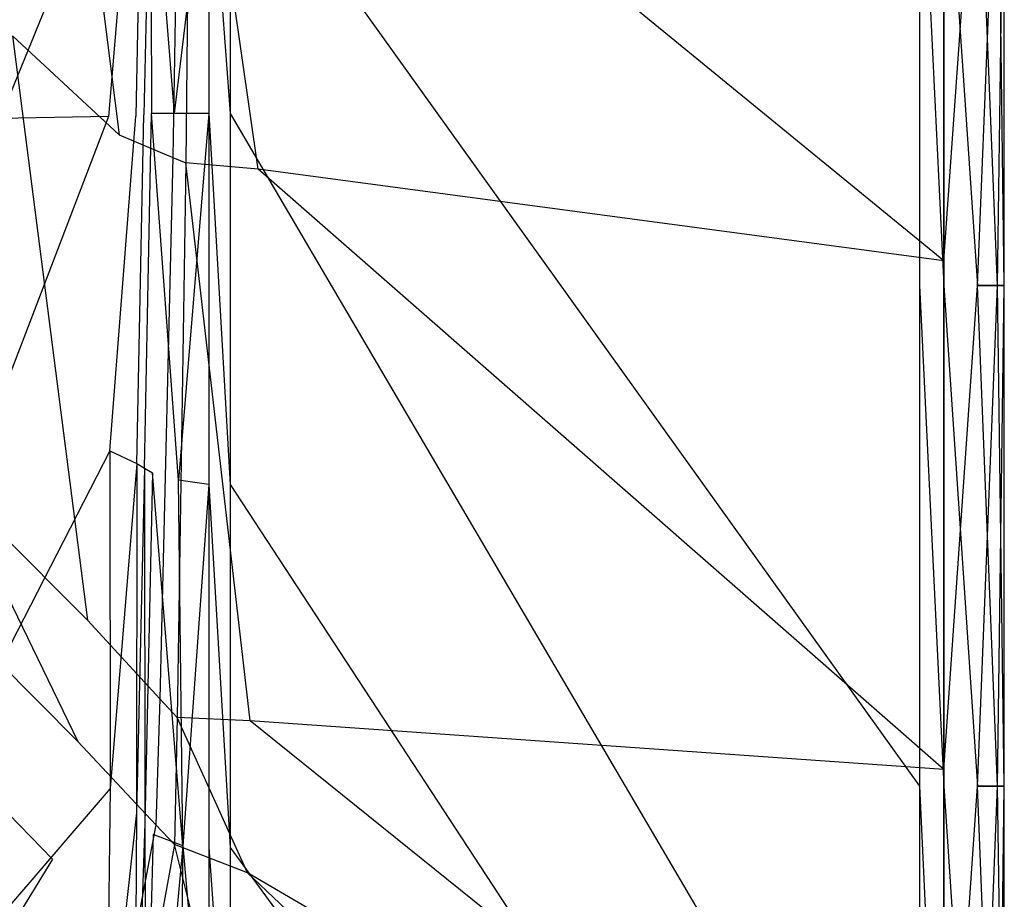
# Model space of a CAD drawing. Extents: x 0 to 1.3, y -0.48 to 0.
# Tile 34 of 36: x 1.15 to 1.3, y -0.32 to -0.19. Entities that reach past the tile are written whole.
import ezdxf

# ---------------------------------------------------------------- set-up
doc = ezdxf.new("R2010")
doc.units = 0
doc.layers.add('L2_BECKEN_613113___REPLACEMTFOR', color=7, linetype='CONTINUOUS')

msp = doc.modelspace()

# ---------------------------------------------------------------- linework, layer by layer
at = {"layer": 'L2_BECKEN_613113___REPLACEMTFOR', "color": 8}
for points, invisible_edges in [([(1.140808, -0.117394, 0.01631), (1.158265, -0.1279, 0.042616), (1.152638, -0.194907, 0.043245), (1.140808, -0.117394, 0.01631)], 14), ([(1.158265, -0.1279, 0.042616), (1.168478, -0.209631, 0.071258), (1.152638, -0.194907, 0.043245), (1.158265, -0.1279, 0.042616)], 14), ([(1.158265, -0.1279, 0.042616), (1.171511, -0.13761, 0.071055), (1.168478, -0.209631, 0.071258), (1.158265, -0.1279, 0.042616)], 14), ([(1.171511, -0.13761, 0.071055), (1.177636, -0.143542, 0.091159), (1.168478, -0.209631, 0.071258), (1.171511, -0.13761, 0.071055)], 14), ([(1.177636, -0.143542, 0.091159), (1.176491, -0.212967, 0.091198), (1.168478, -0.209631, 0.071258), (1.177636, -0.143542, 0.091159)], 14), ([(1.177636, -0.143542, 0.091159), (1.179099, -0.144959, 0.095963), (1.176491, -0.212967, 0.091198), (1.177636, -0.143542, 0.091159)], 14), ([(1.179099, -0.144959, 0.095963), (1.178405, -0.213764, 0.095963), (1.176491, -0.212967, 0.091198), (1.179099, -0.144959, 0.095963)], 14), ([(1.179099, -0.144959, 0.095963), (1.189153, -0.214717, 0.095963), (1.178405, -0.213764, 0.095963), (1.179099, -0.144959, 0.095963)], 13), ([(1.189153, -0.214717, 0.095963), (1.179099, -0.144959, 0.095963), (1.189801, -0.14547, 0.095963), (1.189153, -0.214717, 0.095963)], 14), ([(1.189801, -0.14547, 0.095963), (1.291004, -0.228319, 0.095963), (1.189153, -0.214717, 0.095963), (1.189801, -0.14547, 0.095963)], 13), ([(1.291004, -0.228319, 0.095963), (1.189801, -0.14547, 0.095963), (1.291004, -0.152759, 0.095963), (1.291004, -0.228319, 0.095963)], 14), ([(1.296004, -0.157667, 0.096975), (1.291004, -0.228319, 0.095963), (1.291004, -0.152759, 0.095963), (1.296004, -0.157667, 0.096975)], 13), ([(1.28739, -0.157667, 0.18), (1.184967, -0.163421, 0.18), (1.28739, -0.232, 0.18), (1.28739, -0.157667, 0.18)], 14), ([(1.291004, -0.232, 0.18), (1.28739, -0.157667, 0.18), (1.28739, -0.232, 0.18), (1.291004, -0.232, 0.18)], 13), ([(1.28739, -0.157667, 0.18), (1.291004, -0.232, 0.18), (1.291004, -0.157667, 0.18), (1.28739, -0.157667, 0.18)], 14), ([(1.291004, -0.228319, 0.095963), (1.296004, -0.157667, 0.096975), (1.296004, -0.232, 0.096975), (1.291004, -0.228319, 0.095963)], 14), ([(1.296004, -0.232, 0.178988), (1.291004, -0.157667, 0.18), (1.291004, -0.232, 0.18), (1.296004, -0.232, 0.178988)], 13), ([(1.291004, -0.157667, 0.18), (1.296004, -0.232, 0.178988), (1.296004, -0.157667, 0.178988), (1.291004, -0.157667, 0.18)], 14), ([(1.296004, -0.157667, 0.096975), (1.299004, -0.232, 0.100013), (1.296004, -0.232, 0.096975), (1.296004, -0.157667, 0.096975)], 13), ([(1.299004, -0.232, 0.100013), (1.296004, -0.157667, 0.096975), (1.299004, -0.157667, 0.100013), (1.299004, -0.232, 0.100013)], 14), ([(1.299004, -0.157667, 0.17595), (1.296004, -0.232, 0.178988), (1.299004, -0.232, 0.17595), (1.299004, -0.157667, 0.17595)], 13), ([(1.296004, -0.232, 0.178988), (1.299004, -0.157667, 0.17595), (1.296004, -0.157667, 0.178988), (1.296004, -0.232, 0.178988)], 14), ([(1.299004, -0.157667, 0.100013), (1.300004, -0.232, 0.105075), (1.299004, -0.232, 0.100013), (1.299004, -0.157667, 0.100013)], 13), ([(1.300004, -0.232, 0.105075), (1.299004, -0.157667, 0.100013), (1.300004, -0.157667, 0.105075), (1.300004, -0.232, 0.105075)], 14), ([(1.300004, -0.157667, 0.170888), (1.299004, -0.232, 0.17595), (1.300004, -0.232, 0.170888), (1.300004, -0.157667, 0.170888)], 13), ([(1.299004, -0.232, 0.17595), (1.300004, -0.157667, 0.170888), (1.299004, -0.157667, 0.17595), (1.299004, -0.232, 0.17595)], 14), ([(1.300004, -0.157667, 0.105075), (1.300004, -0.232, 0.107998), (1.300004, -0.232, 0.105075), (1.300004, -0.157667, 0.105075)], 13), ([(1.300004, -0.232, 0.107998), (1.300004, -0.157667, 0.105075), (1.300004, -0.157667, 0.107998), (1.300004, -0.232, 0.107998)], 14), ([(1.300004, -0.157667, 0.107998), (1.300004, -0.232, 0.16872), (1.300004, -0.232, 0.107998), (1.300004, -0.157667, 0.107998)], 13), ([(1.300004, -0.232, 0.16872), (1.300004, -0.157667, 0.107998), (1.300004, -0.157667, 0.16872), (1.300004, -0.232, 0.16872)], 14), ([(1.300004, -0.157667, 0.16872), (1.300004, -0.232, 0.170888), (1.300004, -0.232, 0.16872), (1.300004, -0.157667, 0.16872)], 13), ([(1.300004, -0.232, 0.170888), (1.300004, -0.157667, 0.16872), (1.300004, -0.157667, 0.170888), (1.300004, -0.232, 0.170888)], 14), ([(1.170524, -0.163483, 0.169726), (1.166388, -0.16879, 0.162248), (1.1669, -0.2069, 0.161885), (1.170524, -0.163483, 0.169726)], 14), ([(1.170524, -0.163483, 0.169726), (1.1669, -0.2069, 0.161885), (1.170992, -0.206825, 0.169471), (1.170524, -0.163483, 0.169726)], 14), ([(1.171826, -0.163256, 0.171977), (1.170524, -0.163483, 0.169726), (1.170992, -0.206825, 0.169471), (1.171826, -0.163256, 0.171977)], 14), ([(1.171826, -0.163256, 0.171977), (1.170992, -0.206825, 0.169471), (1.172143, -0.206641, 0.171992), (1.171826, -0.163256, 0.171977)], 14), ([(1.173133, -0.163029, 0.174236), (1.171826, -0.163256, 0.171977), (1.172143, -0.206641, 0.171992), (1.173133, -0.163029, 0.174236)], 14), ([(1.173133, -0.163029, 0.174236), (1.172143, -0.206641, 0.171992), (1.173293, -0.206457, 0.174514), (1.173133, -0.163029, 0.174236)], 14), ([(1.173133, -0.163029, 0.174236), (1.176682, -0.206428, 0.178049), (1.175879, -0.163399, 0.177771), (1.173133, -0.163029, 0.174236)], 14), ([(1.173133, -0.163029, 0.174236), (1.173293, -0.206457, 0.174514), (1.176682, -0.206428, 0.178049), (1.173133, -0.163029, 0.174236)], 14), ([(1.18182, -0.163422, 0.18), (1.175879, -0.163399, 0.177771), (1.176682, -0.206428, 0.178049), (1.18182, -0.163422, 0.18)], 14), ([(1.18182, -0.163422, 0.18), (1.176682, -0.206428, 0.178049), (1.18182, -0.206463, 0.18), (1.18182, -0.163422, 0.18)], 14), ([(1.18182, -0.163422, 0.18), (1.184967, -0.206463, 0.18), (1.184967, -0.163421, 0.18), (1.18182, -0.163422, 0.18)], 14), ([(1.184967, -0.206463, 0.18), (1.18182, -0.163422, 0.18), (1.18182, -0.206463, 0.18), (1.184967, -0.206463, 0.18)], 13), ([(1.28739, -0.306333, 0.18), (1.184967, -0.163421, 0.18), (1.184967, -0.206463, 0.18), (1.28739, -0.306333, 0.18)], 13), ([(1.184967, -0.163421, 0.18), (1.28739, -0.306333, 0.18), (1.28739, -0.232, 0.18), (1.184967, -0.163421, 0.18)], 14), ([(1.166388, -0.16879, 0.162248), (1.149779, -0.190104, 0.132216), (1.150831, -0.207193, 0.132096), (1.166388, -0.16879, 0.162248)], 14), ([(1.166388, -0.16879, 0.162248), (1.150831, -0.207193, 0.132096), (1.1669, -0.2069, 0.161885), (1.166388, -0.16879, 0.162248)], 14), ([(1.152638, -0.194907, 0.043245), (1.163803, -0.281719, 0.071783), (1.144016, -0.261873, 0.044459), (1.152638, -0.194907, 0.043245)], 14), ([(1.152638, -0.194907, 0.043245), (1.168478, -0.209631, 0.071258), (1.163803, -0.281719, 0.071783), (1.152638, -0.194907, 0.043245)], 14), ([(1.1669, -0.2069, 0.161885), (1.150831, -0.207193, 0.132096), (1.15087, -0.24881, 0.131975), (1.1669, -0.2069, 0.161885)], 14), ([(1.1669, -0.2069, 0.161885), (1.15087, -0.24881, 0.131975), (1.167114, -0.256524, 0.162152), (1.1669, -0.2069, 0.161885)], 14), ([(1.167114, -0.256524, 0.162152), (1.170992, -0.206825, 0.169471), (1.1669, -0.2069, 0.161885), (1.167114, -0.256524, 0.162152)], 14), ([(1.170992, -0.206825, 0.169471), (1.167114, -0.256524, 0.162152), (1.171104, -0.25842, 0.169565), (1.170992, -0.206825, 0.169471)], 13), ([(1.171104, -0.25842, 0.169565), (1.172143, -0.206641, 0.171992), (1.170992, -0.206825, 0.169471), (1.171104, -0.25842, 0.169565)], 14), ([(1.172143, -0.206641, 0.171992), (1.171104, -0.25842, 0.169565), (1.172266, -0.259113, 0.172124), (1.172143, -0.206641, 0.171992)], 13), ([(1.172266, -0.259113, 0.172124), (1.173293, -0.206457, 0.174514), (1.172143, -0.206641, 0.171992), (1.172266, -0.259113, 0.172124)], 14), ([(1.173293, -0.206457, 0.174514), (1.172266, -0.259113, 0.172124), (1.173427, -0.259806, 0.174683), (1.173293, -0.206457, 0.174514)], 13), ([(1.176682, -0.206428, 0.178049), (1.173293, -0.206457, 0.174514), (1.177321, -0.260892, 0.178287), (1.176682, -0.206428, 0.178049)], 14), ([(1.177321, -0.260892, 0.178287), (1.173293, -0.206457, 0.174514), (1.173427, -0.259806, 0.174683), (1.177321, -0.260892, 0.178287)], 14), ([(1.177321, -0.260892, 0.178287), (1.18182, -0.206463, 0.18), (1.176682, -0.206428, 0.178049), (1.177321, -0.260892, 0.178287)], 13), ([(1.18182, -0.206463, 0.18), (1.177321, -0.260892, 0.178287), (1.18182, -0.261537, 0.18), (1.18182, -0.206463, 0.18)], 14), ([(1.184967, -0.261537, 0.18), (1.18182, -0.206463, 0.18), (1.18182, -0.261537, 0.18), (1.184967, -0.261537, 0.18)], 13), ([(1.18182, -0.206463, 0.18), (1.184967, -0.261537, 0.18), (1.184967, -0.206463, 0.18), (1.18182, -0.206463, 0.18)], 14), ([(1.28739, -0.380667, 0.18), (1.184967, -0.206463, 0.18), (1.184967, -0.261537, 0.18), (1.28739, -0.380667, 0.18)], 13), ([(1.184967, -0.206463, 0.18), (1.28739, -0.380667, 0.18), (1.28739, -0.306333, 0.18), (1.184967, -0.206463, 0.18)], 14), ([(1.168478, -0.209631, 0.071258), (1.176491, -0.212967, 0.091198), (1.163803, -0.281719, 0.071783), (1.168478, -0.209631, 0.071258)], 14), ([(1.176491, -0.212967, 0.091198), (1.174548, -0.293367, 0.0913), (1.163803, -0.281719, 0.071783), (1.176491, -0.212967, 0.091198)], 14), ([(1.176491, -0.212967, 0.091198), (1.178405, -0.213764, 0.095963), (1.174548, -0.293367, 0.0913), (1.176491, -0.212967, 0.091198)], 14), ([(1.178405, -0.213764, 0.095963), (1.177115, -0.29615, 0.095963), (1.174548, -0.293367, 0.0913), (1.178405, -0.213764, 0.095963)], 14), ([(1.178405, -0.213764, 0.095963), (1.187947, -0.296656, 0.095963), (1.177115, -0.29615, 0.095963), (1.178405, -0.213764, 0.095963)], 13), ([(1.187947, -0.296656, 0.095963), (1.178405, -0.213764, 0.095963), (1.189153, -0.214717, 0.095963), (1.187947, -0.296656, 0.095963)], 14), ([(1.189153, -0.214717, 0.095963), (1.291004, -0.303879, 0.095963), (1.187947, -0.296656, 0.095963), (1.189153, -0.214717, 0.095963)], 13), ([(1.291004, -0.303879, 0.095963), (1.189153, -0.214717, 0.095963), (1.291004, -0.228319, 0.095963), (1.291004, -0.303879, 0.095963)], 14), ([(1.296004, -0.232, 0.096975), (1.291004, -0.303879, 0.095963), (1.291004, -0.228319, 0.095963), (1.296004, -0.232, 0.096975)], 13), ([(1.291004, -0.306333, 0.18), (1.28739, -0.232, 0.18), (1.28739, -0.306333, 0.18), (1.291004, -0.306333, 0.18)], 13), ([(1.28739, -0.232, 0.18), (1.291004, -0.306333, 0.18), (1.291004, -0.232, 0.18), (1.28739, -0.232, 0.18)], 14), ([(1.291004, -0.303879, 0.095963), (1.296004, -0.232, 0.096975), (1.296004, -0.306333, 0.096975), (1.291004, -0.303879, 0.095963)], 14), ([(1.296004, -0.306333, 0.178988), (1.291004, -0.232, 0.18), (1.291004, -0.306333, 0.18), (1.296004, -0.306333, 0.178988)], 13), ([(1.291004, -0.232, 0.18), (1.296004, -0.306333, 0.178988), (1.296004, -0.232, 0.178988), (1.291004, -0.232, 0.18)], 14), ([(1.296004, -0.232, 0.096975), (1.299004, -0.306333, 0.100013), (1.296004, -0.306333, 0.096975), (1.296004, -0.232, 0.096975)], 13), ([(1.299004, -0.306333, 0.100013), (1.296004, -0.232, 0.096975), (1.299004, -0.232, 0.100013), (1.299004, -0.306333, 0.100013)], 14), ([(1.299004, -0.232, 0.17595), (1.296004, -0.306333, 0.178988), (1.299004, -0.306333, 0.17595), (1.299004, -0.232, 0.17595)], 13), ([(1.296004, -0.306333, 0.178988), (1.299004, -0.232, 0.17595), (1.296004, -0.232, 0.178988), (1.296004, -0.306333, 0.178988)], 14), ([(1.299004, -0.232, 0.100013), (1.300004, -0.306333, 0.105075), (1.299004, -0.306333, 0.100013), (1.299004, -0.232, 0.100013)], 13), ([(1.300004, -0.306333, 0.105075), (1.299004, -0.232, 0.100013), (1.300004, -0.232, 0.105075), (1.300004, -0.306333, 0.105075)], 14), ([(1.300004, -0.232, 0.170888), (1.299004, -0.306333, 0.17595), (1.300004, -0.306333, 0.170888), (1.300004, -0.232, 0.170888)], 13), ([(1.299004, -0.306333, 0.17595), (1.300004, -0.232, 0.170888), (1.299004, -0.232, 0.17595), (1.299004, -0.306333, 0.17595)], 14), ([(1.300004, -0.232, 0.105075), (1.300004, -0.306333, 0.107998), (1.300004, -0.306333, 0.105075), (1.300004, -0.232, 0.105075)], 13), ([(1.300004, -0.306333, 0.107998), (1.300004, -0.232, 0.105075), (1.300004, -0.232, 0.107998), (1.300004, -0.306333, 0.107998)], 14), ([(1.300004, -0.232, 0.107998), (1.300004, -0.306333, 0.16872), (1.300004, -0.306333, 0.107998), (1.300004, -0.232, 0.107998)], 13), ([(1.300004, -0.306333, 0.16872), (1.300004, -0.232, 0.107998), (1.300004, -0.232, 0.16872), (1.300004, -0.306333, 0.16872)], 14), ([(1.300004, -0.232, 0.16872), (1.300004, -0.306333, 0.170888), (1.300004, -0.306333, 0.16872), (1.300004, -0.232, 0.16872)], 13), ([(1.300004, -0.306333, 0.170888), (1.300004, -0.232, 0.16872), (1.300004, -0.232, 0.170888), (1.300004, -0.306333, 0.170888)], 14), ([(1.15087, -0.24881, 0.131975), (1.149672, -0.290481, 0.131995), (1.167114, -0.256524, 0.162152), (1.15087, -0.24881, 0.131975)], 14), ([(1.167114, -0.256524, 0.162152), (1.149672, -0.290481, 0.131995), (1.167185, -0.306712, 0.162868), (1.167114, -0.256524, 0.162152)], 14), ([(1.167114, -0.256524, 0.162152), (1.167185, -0.306712, 0.162868), (1.171104, -0.25842, 0.169565), (1.167114, -0.256524, 0.162152)], 14), ([(1.171104, -0.25842, 0.169565), (1.167185, -0.306712, 0.162868), (1.17106, -0.310303, 0.169699), (1.171104, -0.25842, 0.169565)], 14), ([(1.171104, -0.25842, 0.169565), (1.17106, -0.310303, 0.169699), (1.172266, -0.259113, 0.172124), (1.171104, -0.25842, 0.169565)], 14), ([(1.172266, -0.259113, 0.172124), (1.17106, -0.310303, 0.169699), (1.17231, -0.311917, 0.172276), (1.172266, -0.259113, 0.172124)], 14), ([(1.172266, -0.259113, 0.172124), (1.17231, -0.311917, 0.172276), (1.173427, -0.259806, 0.174683), (1.172266, -0.259113, 0.172124)], 14), ([(1.173427, -0.259806, 0.174683), (1.17231, -0.311917, 0.172276), (1.173561, -0.313532, 0.174853), (1.173427, -0.259806, 0.174683)], 14), ([(1.177959, -0.315225, 0.178525), (1.177321, -0.260892, 0.178287), (1.173427, -0.259806, 0.174683), (1.177959, -0.315225, 0.178525)], 14), ([(1.177959, -0.315225, 0.178525), (1.173427, -0.259806, 0.174683), (1.173561, -0.313532, 0.174853), (1.177959, -0.315225, 0.178525)], 14), ([(1.177959, -0.315225, 0.178525), (1.18182, -0.261537, 0.18), (1.177321, -0.260892, 0.178287), (1.177959, -0.315225, 0.178525)], 13), ([(1.18182, -0.261537, 0.18), (1.177959, -0.315225, 0.178525), (1.18182, -0.315485, 0.18), (1.18182, -0.261537, 0.18)], 14), ([(1.184967, -0.315485, 0.18), (1.18182, -0.261537, 0.18), (1.18182, -0.315485, 0.18), (1.184967, -0.315485, 0.18)], 13), ([(1.18182, -0.261537, 0.18), (1.184967, -0.315485, 0.18), (1.184967, -0.261537, 0.18), (1.18182, -0.261537, 0.18)], 14), ([(1.28739, -0.417833, 0.18), (1.184967, -0.261537, 0.18), (1.184967, -0.315485, 0.18), (1.28739, -0.417833, 0.18)], 13), ([(1.184967, -0.261537, 0.18), (1.28739, -0.417833, 0.18), (1.28739, -0.380667, 0.18), (1.184967, -0.261537, 0.18)], 14), ([(1.144016, -0.261873, 0.044459), (1.162375, -0.299739, 0.071966), (1.141384, -0.278593, 0.044855), (1.144016, -0.261873, 0.044459)], 14), ([(1.144016, -0.261873, 0.044459), (1.163803, -0.281719, 0.071783), (1.162375, -0.299739, 0.071966), (1.144016, -0.261873, 0.044459)], 14), ([(1.158578, -0.317214, 0.072169), (1.137022, -0.294931, 0.045288), (1.141384, -0.278593, 0.044855), (1.158578, -0.317214, 0.072169)], 14), ([(1.141384, -0.278593, 0.044855), (1.162375, -0.299739, 0.071966), (1.158578, -0.317214, 0.072169), (1.141384, -0.278593, 0.044855)], 14), ([(1.163803, -0.281719, 0.071783), (1.174548, -0.293367, 0.0913), (1.162375, -0.299739, 0.071966), (1.163803, -0.281719, 0.071783)], 14), ([(1.149672, -0.290481, 0.131995), (1.145469, -0.331924, 0.132122), (1.167185, -0.306712, 0.162868), (1.149672, -0.290481, 0.131995)], 14), ([(1.174548, -0.293367, 0.0913), (1.17396, -0.312077, 0.091335), (1.162375, -0.299739, 0.071966), (1.174548, -0.293367, 0.0913)], 14), ([(1.174548, -0.293367, 0.0913), (1.177115, -0.29615, 0.095963), (1.17396, -0.312077, 0.091335), (1.174548, -0.293367, 0.0913)], 14), ([(1.158578, -0.317214, 0.072169), (1.14914, -0.332663, 0.072391), (1.137022, -0.294931, 0.045288), (1.158578, -0.317214, 0.072169)], 14), ([(1.177115, -0.29615, 0.095963), (1.176729, -0.315025, 0.095963), (1.17396, -0.312077, 0.091335), (1.177115, -0.29615, 0.095963)], 14), ([(1.177115, -0.29615, 0.095963), (1.187585, -0.319242, 0.095963), (1.176729, -0.315025, 0.095963), (1.177115, -0.29615, 0.095963)], 13), ([(1.187585, -0.319242, 0.095963), (1.177115, -0.29615, 0.095963), (1.187947, -0.296656, 0.095963), (1.187585, -0.319242, 0.095963)], 14), ([(1.187947, -0.296656, 0.095963), (1.291004, -0.37944, 0.095963), (1.187585, -0.319242, 0.095963), (1.187947, -0.296656, 0.095963)], 13), ([(1.291004, -0.37944, 0.095963), (1.187947, -0.296656, 0.095963), (1.291004, -0.303879, 0.095963), (1.291004, -0.37944, 0.095963)], 14), ([(1.162375, -0.299739, 0.071966), (1.17396, -0.312077, 0.091335), (1.158578, -0.317214, 0.072169), (1.162375, -0.299739, 0.071966)], 14), ([(1.296004, -0.306333, 0.096975), (1.291004, -0.37944, 0.095963), (1.291004, -0.303879, 0.095963), (1.296004, -0.306333, 0.096975)], 13), ([(1.167185, -0.306712, 0.162868), (1.145469, -0.331924, 0.132122), (1.166593, -0.351033, 0.163716), (1.167185, -0.306712, 0.162868)], 14), ([(1.167185, -0.306712, 0.162868), (1.166593, -0.351033, 0.163716), (1.17106, -0.310303, 0.169699), (1.167185, -0.306712, 0.162868)], 14), ([(1.291004, -0.380667, 0.18), (1.28739, -0.306333, 0.18), (1.28739, -0.380667, 0.18), (1.291004, -0.380667, 0.18)], 13), ([(1.28739, -0.306333, 0.18), (1.291004, -0.380667, 0.18), (1.291004, -0.306333, 0.18), (1.28739, -0.306333, 0.18)], 14), ([(1.291004, -0.37944, 0.095963), (1.296004, -0.306333, 0.096975), (1.296004, -0.380667, 0.096975), (1.291004, -0.37944, 0.095963)], 14), ([(1.296004, -0.380667, 0.178988), (1.291004, -0.306333, 0.18), (1.291004, -0.380667, 0.18), (1.296004, -0.380667, 0.178988)], 13), ([(1.291004, -0.306333, 0.18), (1.296004, -0.380667, 0.178988), (1.296004, -0.306333, 0.178988), (1.291004, -0.306333, 0.18)], 14), ([(1.296004, -0.306333, 0.096975), (1.299004, -0.380667, 0.100013), (1.296004, -0.380667, 0.096975), (1.296004, -0.306333, 0.096975)], 13), ([(1.299004, -0.380667, 0.100013), (1.296004, -0.306333, 0.096975), (1.299004, -0.306333, 0.100013), (1.299004, -0.380667, 0.100013)], 14), ([(1.299004, -0.306333, 0.17595), (1.296004, -0.380667, 0.178988), (1.299004, -0.380667, 0.17595), (1.299004, -0.306333, 0.17595)], 13), ([(1.296004, -0.380667, 0.178988), (1.299004, -0.306333, 0.17595), (1.296004, -0.306333, 0.178988), (1.296004, -0.380667, 0.178988)], 14), ([(1.299004, -0.306333, 0.100013), (1.300004, -0.380667, 0.105075), (1.299004, -0.380667, 0.100013), (1.299004, -0.306333, 0.100013)], 13), ([(1.300004, -0.380667, 0.105075), (1.299004, -0.306333, 0.100013), (1.300004, -0.306333, 0.105075), (1.300004, -0.380667, 0.105075)], 14), ([(1.300004, -0.306333, 0.170888), (1.299004, -0.380667, 0.17595), (1.300004, -0.380667, 0.170888), (1.300004, -0.306333, 0.170888)], 13), ([(1.299004, -0.380667, 0.17595), (1.300004, -0.306333, 0.170888), (1.299004, -0.306333, 0.17595), (1.299004, -0.380667, 0.17595)], 14), ([(1.300004, -0.306333, 0.105075), (1.300004, -0.380667, 0.107998), (1.300004, -0.380667, 0.105075), (1.300004, -0.306333, 0.105075)], 13), ([(1.300004, -0.380667, 0.107998), (1.300004, -0.306333, 0.105075), (1.300004, -0.306333, 0.107998), (1.300004, -0.380667, 0.107998)], 14), ([(1.300004, -0.306333, 0.107998), (1.300004, -0.380667, 0.16872), (1.300004, -0.380667, 0.107998), (1.300004, -0.306333, 0.107998)], 13), ([(1.300004, -0.380667, 0.16872), (1.300004, -0.306333, 0.107998), (1.300004, -0.306333, 0.16872), (1.300004, -0.380667, 0.16872)], 14), ([(1.300004, -0.306333, 0.16872), (1.300004, -0.380667, 0.170888), (1.300004, -0.380667, 0.16872), (1.300004, -0.306333, 0.16872)], 13), ([(1.300004, -0.380667, 0.170888), (1.300004, -0.306333, 0.16872), (1.300004, -0.306333, 0.170888), (1.300004, -0.380667, 0.170888)], 14), ([(1.17106, -0.310303, 0.169699), (1.166593, -0.351033, 0.163716), (1.170848, -0.354883, 0.17008), (1.17106, -0.310303, 0.169699)], 14), ([(1.17106, -0.310303, 0.169699), (1.170848, -0.354883, 0.17008), (1.17231, -0.311917, 0.172276), (1.17106, -0.310303, 0.169699)], 14), ([(1.17396, -0.312077, 0.091335), (1.17055, -0.330087, 0.091374), (1.158578, -0.317214, 0.072169), (1.17396, -0.312077, 0.091335)], 14), ([(1.17396, -0.312077, 0.091335), (1.176729, -0.315025, 0.095963), (1.17055, -0.330087, 0.091374), (1.17396, -0.312077, 0.091335)], 14), ([(1.17231, -0.311917, 0.172276), (1.170848, -0.354883, 0.17008), (1.172447, -0.35621, 0.172698), (1.17231, -0.311917, 0.172276)], 14), ([(1.17231, -0.311917, 0.172276), (1.172447, -0.35621, 0.172698), (1.173561, -0.313532, 0.174853), (1.17231, -0.311917, 0.172276)], 14), ([(1.173561, -0.313532, 0.174853), (1.172447, -0.35621, 0.172698), (1.174046, -0.357537, 0.175316), (1.173561, -0.313532, 0.174853)], 14), ([(1.177959, -0.315225, 0.178525), (1.173561, -0.313532, 0.174853), (1.174046, -0.357537, 0.175316), (1.177959, -0.315225, 0.178525)], 14), ([(1.176729, -0.315025, 0.095963), (1.173411, -0.333163, 0.095963), (1.17055, -0.330087, 0.091374), (1.176729, -0.315025, 0.095963)], 14), ([(1.176729, -0.315025, 0.095963), (1.182342, -0.337601, 0.095963), (1.173411, -0.333163, 0.095963), (1.176729, -0.315025, 0.095963)], 13), ([(1.177959, -0.315225, 0.178525), (1.174046, -0.357537, 0.175316), (1.177454, -0.359005, 0.178332), (1.177959, -0.315225, 0.178525)], 14), ([(1.182342, -0.337601, 0.095963), (1.176729, -0.315025, 0.095963), (1.187585, -0.319242, 0.095963), (1.182342, -0.337601, 0.095963)], 14), ([(1.18182, -0.360118, 0.18), (1.177959, -0.315225, 0.178525), (1.177454, -0.359005, 0.178332), (1.18182, -0.360118, 0.18)], 13), ([(1.177959, -0.315225, 0.178525), (1.18182, -0.360118, 0.18), (1.18182, -0.315485, 0.18), (1.177959, -0.315225, 0.178525)], 14), ([(1.184967, -0.360118, 0.18), (1.18182, -0.315485, 0.18), (1.18182, -0.360118, 0.18), (1.184967, -0.360118, 0.18)], 13), ([(1.18182, -0.315485, 0.18), (1.184967, -0.360118, 0.18), (1.184967, -0.315485, 0.18), (1.18182, -0.315485, 0.18)], 14), ([(1.28739, -0.454555, 0.18), (1.184967, -0.315485, 0.18), (1.184967, -0.360118, 0.18), (1.28739, -0.454555, 0.18)], 13), ([(1.184967, -0.315485, 0.18), (1.28739, -0.454555, 0.18), (1.28739, -0.417833, 0.18), (1.184967, -0.315485, 0.18)], 14), ([(1.17055, -0.330087, 0.091374), (1.14914, -0.332663, 0.072391), (1.158578, -0.317214, 0.072169), (1.17055, -0.330087, 0.091374)], 14), ([(1.187585, -0.319242, 0.095963), (1.291004, -0.41722, 0.095963), (1.182342, -0.337601, 0.095963), (1.187585, -0.319242, 0.095963)], 13), ([(1.291004, -0.41722, 0.095963), (1.187585, -0.319242, 0.095963), (1.291004, -0.37944, 0.095963), (1.291004, -0.41722, 0.095963)], 14)]:
    msp.add_3dface(points, dxfattribs=dict(at, invisible_edges=invisible_edges))

doc.saveas('drawing.dxf')
